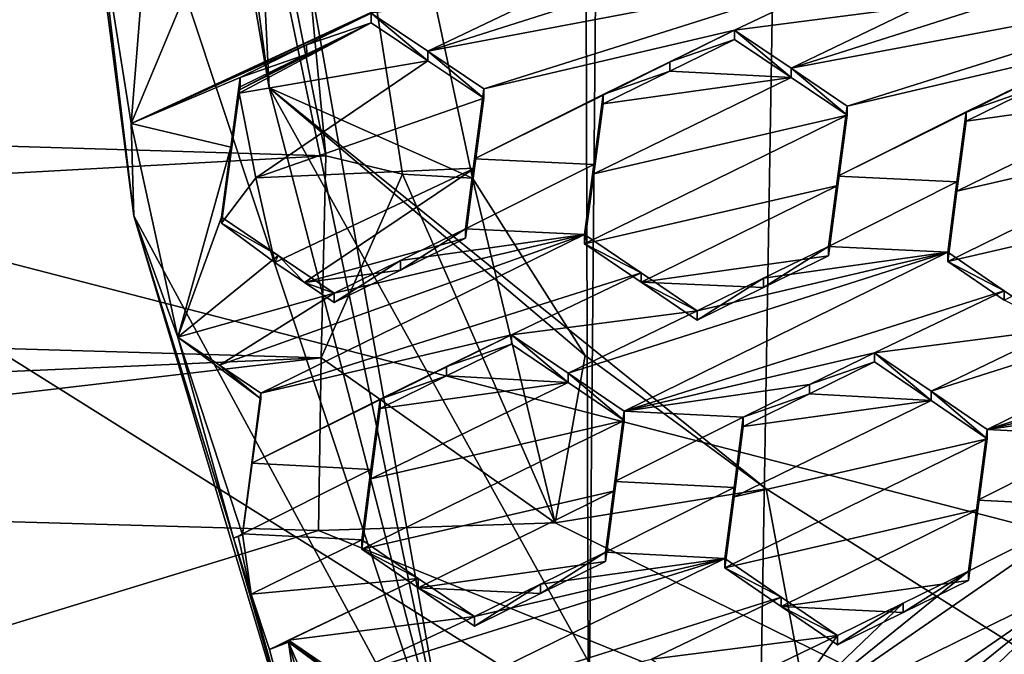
# Model space of a CAD drawing. Header units: metres. Extents: x -28 to 28, y -243 to 28.
# Tile 16 of 147: x -7.55 to -5.75, y -224.08 to -222.92. Entities that reach past the tile are written whole.
import ezdxf

# ---------------------------------------------------------------- set-up
doc = ezdxf.new("R2010")
doc.units = ezdxf.units.M
doc.layers.add('solid_10661043', color=7, linetype='CONTINUOUS')

msp = doc.modelspace()

# ---------------------------------------------------------------- linework, layer by layer
at = {"layer": 'solid_10661043'}
for points in [[(-8.796749, -239.850555, 149.604691), (-7.076779, -32.296349, 120.462425), (-10.953393, -30.718679, 120.170097)], [(-8.883803, -234.662857, 145.140564), (-9.640027, -31.808626, 116.613411), (-4.885979, -33.363503, 116.919937)], [(-8.796749, -239.850555, 149.604691), (-6.468189, -240.147827, 149.682373), (-7.076779, -32.296349, 120.462425)], [(-6.468189, -240.147827, 149.682373), (-2.982479, -33.177227, 120.627815), (-7.076779, -32.296349, 120.462425)], [(-6.468189, -240.147827, 149.682373), (0, -240.141998, 149.723801), (-2.982479, -33.177227, 120.627815)], [(-7.844851, -235.373428, 145.262589), (-8.883803, -234.662857, 145.140564), (-4.885979, -33.363503, 116.919937)], [(-6.610481, -235.649948, 145.324188), (-7.844851, -235.373428, 145.262589), (-4.885979, -33.363503, 116.919937)], [(-3.305357, -235.757614, 145.381073), (-6.610481, -235.649948, 145.324188), (-4.885979, -33.363503, 116.919937)], [(-11.355526, -223.03804, 136.270813), (-6.028765, -216.405304, 134.349167), (-11.453786, -208.963531, 132.502228)], [(-11.355526, -223.03804, 136.270813), (-7.12474, -218.511475, 134.943222), (-6.028765, -216.405304, 134.349167)], [(-5.591261, -218.268219, 117.749687), (-8.13539, -223.202301, 117.590561), (-8.58188, -222.716446, 118.941582)], [(-5.591261, -218.268219, 117.749687), (-5.300373, -218.985519, 116.46067), (-8.13539, -223.202301, 117.590561)], [(-11.355526, -223.03804, 136.270813), (-7.457942, -220.850571, 135.579025), (-7.12474, -218.511475, 134.943222)], [(-5.300373, -218.985519, 116.46067), (-8.100316, -223.22435, 117.544586), (-8.13539, -223.202301, 117.590561)], [(-5.300373, -218.985519, 116.46067), (-8.043475, -223.244019, 117.530037), (-8.100316, -223.22435, 117.544586)], [(-5.300373, -218.985519, 116.46067), (-5.242968, -219.076813, 116.413437), (-8.043475, -223.244019, 117.530037)], [(-5.242968, -219.076813, 116.413437), (8.043475, -227.407623, 118.645668), (-8.043475, -223.244019, 117.530037)], [(-7.453771, -220.420425, 133.182587), (-7.5, -220.705795, 135.329605), (-7.098242, -223.045151, 135.956436)], [(-6.754847, -224.371643, 134.241302), (-7.453771, -220.420425, 133.182587), (-7.098242, -223.045151, 135.956436)], [(-6.754847, -224.371643, 134.241302), (-7.453771, -221.015717, 130.960953), (-7.453771, -220.420425, 133.182587)], [(-7.20031, -220.990677, 135.587311), (-7.098242, -223.045151, 135.956436), (-7.5, -220.705795, 135.329605)], [(-9.166497, -223.104065, 136.229156), (-7.457942, -220.850571, 135.579025), (-11.355526, -223.03804, 136.270813)], [(-9.166497, -223.104065, 136.229156), (-6.994913, -223.169678, 136.187866), (-7.457942, -220.850571, 135.579025)], [(-7.457942, -220.850571, 135.579025), (-6.994913, -223.169678, 136.187866), (-7.20031, -220.990677, 135.587311)], [(-7.20031, -220.990677, 135.587311), (-6.72659, -223.210648, 136.171753), (-7.098242, -223.045151, 135.956436)], [(-6.854828, -223.203598, 136.188202), (-6.72659, -223.210648, 136.171753), (-7.20031, -220.990677, 135.587311)], [(-6.994913, -223.169678, 136.187866), (-6.854828, -223.203598, 136.188202), (-7.20031, -220.990677, 135.587311)], [(-7.492071, -222.151886, 131.265396), (-7.453771, -221.015717, 130.960953), (-6.754847, -224.371643, 134.241302)], [(-7.345889, -223.279877, 131.567627), (-7.492071, -222.151886, 131.265396), (-6.754847, -224.371643, 134.241302)], [(-7.492071, -222.151886, 131.265396), (-7.345889, -223.279877, 131.567627), (-7.413619, -222.715988, 131.416534)], [(-7.413619, -222.715988, 131.416534), (-7.345889, -223.279877, 131.567627), (-7.350905, -223.110641, 131.522293)], [(-7.324201, -222.775558, 131.459335), (-7.413619, -222.715988, 131.416534), (-7.350905, -223.110641, 131.522293)], [(-6.80795, -222.978622, 131.671951), (-6.113518, -222.757645, 131.85257), (-6.571667, -222.864914, 131.725418)], [(-6.80795, -222.978622, 131.671951), (-6.009676, -222.82724, 131.900696), (-6.113518, -222.757645, 131.85257)], [(-7.324201, -222.775558, 131.459335), (-7.350905, -223.110641, 131.522293), (-7.235935, -222.834427, 131.501312)], [(-5.44925, -222.788696, 132.07457), (-5.907399, -222.89592, 131.947601), (-6.143699, -223.00975, 131.893631)], [(-5.44925, -222.788696, 132.07457), (-6.143699, -223.00975, 131.893631), (-5.345433, -222.858582, 132.121506)], [(-7.350905, -223.110641, 131.522293), (-6.67394, -222.796494, 131.677536), (-7.235935, -222.834427, 131.501312)], [(-6.911714, -222.909149, 131.623611), (-6.67394, -222.796494, 131.677536), (-7.350905, -223.110641, 131.522293)], [(-6.80795, -222.978622, 131.671951), (-6.705594, -223.047272, 131.719223), (-6.009676, -222.82724, 131.900696)], [(-6.009676, -222.82724, 131.900696), (-6.705594, -223.047272, 131.719223), (-6.247445, -222.940018, 131.846268)], [(-6.009676, -222.82724, 131.900696), (-6.247445, -222.940018, 131.846268), (-5.907399, -222.89592, 131.947601)], [(-5.345433, -222.858582, 132.121506), (-6.143699, -223.00975, 131.893631), (-6.041326, -223.07869, 131.939865)], [(-5.583177, -222.971527, 132.066589), (-5.345433, -222.858582, 132.121506), (-6.041326, -223.07869, 131.939865)], [(-6.911714, -222.909149, 131.623611), (-6.80795, -222.978622, 131.671951), (-6.571667, -222.864914, 131.725418)], [(-6.143699, -223.00975, 131.893631), (-5.907399, -222.89592, 131.947601), (-6.247445, -222.940018, 131.846268)], [(-7.029895, -222.966919, 131.597122), (-6.911714, -222.909149, 131.623611), (-7.350905, -223.110641, 131.522293)], [(-7.029895, -222.966919, 131.597122), (-6.911714, -222.926315, 131.55954), (-6.911714, -222.909149, 131.623611)], [(-6.911714, -222.909149, 131.623611), (-6.911714, -222.926315, 131.55954), (-6.80795, -222.995773, 131.607941)], [(-6.911714, -222.909149, 131.623611), (-6.80795, -222.995773, 131.607941), (-6.80795, -222.978622, 131.671951)], [(-7.153233, -223.054932, 131.50737), (-6.80795, -222.995773, 131.607941), (-6.911714, -222.926315, 131.55954)], [(-7.152489, -223.049332, 131.506439), (-7.153233, -223.054932, 131.50737), (-6.911714, -222.926315, 131.55954)], [(-7.152489, -223.049332, 131.506439), (-6.911714, -222.926315, 131.55954), (-7.029881, -222.984116, 131.532959)], [(-7.029895, -222.966919, 131.597122), (-7.029881, -222.984116, 131.532959), (-6.911714, -222.926315, 131.55954)], [(-6.722546, -223.175232, 131.739136), (-6.247445, -222.940018, 131.846268), (-6.705594, -223.047272, 131.719223)], [(-6.365689, -222.997894, 131.819519), (-6.247445, -222.940018, 131.846268), (-6.722546, -223.175232, 131.739136)], [(-6.365689, -222.997894, 131.819519), (-6.247445, -222.957062, 131.782669), (-6.247445, -222.940018, 131.846268)], [(-6.143698, -223.026779, 131.830093), (-6.143699, -223.00975, 131.893631), (-6.247445, -222.940018, 131.846268)], [(-6.247445, -222.957062, 131.782669), (-6.143698, -223.026779, 131.830093), (-6.247445, -222.940018, 131.846268)], [(-7.151744, -223.026505, 131.569778), (-7.029895, -222.966919, 131.597122), (-7.350905, -223.110641, 131.522293)], [(-7.151744, -223.026505, 131.569778), (-7.029881, -222.984116, 131.532959), (-7.029895, -222.966919, 131.597122)], [(-6.365689, -222.997894, 131.819519), (-6.365673, -223.014954, 131.755829), (-6.247445, -222.957062, 131.782669)], [(-6.365673, -223.014954, 131.755829), (-6.143698, -223.026779, 131.830093), (-6.247445, -222.957062, 131.782669)], [(-5.583177, -222.971527, 132.066589), (-6.041326, -223.07869, 131.939865), (-6.058271, -223.206955, 131.95842)], [(-5.701555, -223.029541, 132.039551), (-5.583177, -222.971527, 132.066589), (-6.058271, -223.206955, 131.95842)], [(-7.152489, -223.049332, 131.506439), (-7.029881, -222.984116, 131.532959), (-7.151744, -223.043716, 131.505524)], [(-7.151744, -223.026505, 131.569778), (-7.151744, -223.043716, 131.505524), (-7.029881, -222.984116, 131.532959)], [(-6.80795, -222.978622, 131.671951), (-6.80795, -222.995773, 131.607941), (-6.705594, -223.064407, 131.655273)], [(-6.80795, -222.978622, 131.671951), (-6.705594, -223.064407, 131.655273), (-6.705594, -223.047272, 131.719223)], [(-7.153233, -223.054932, 131.50737), (-7.122583, -223.210312, 131.548996), (-6.80795, -222.995773, 131.607941)], [(-7.122583, -223.210312, 131.548996), (-6.705594, -223.064407, 131.655273), (-6.80795, -222.995773, 131.607941)], [(-6.365689, -222.997894, 131.819519), (-6.722546, -223.175232, 131.739136), (-6.487476, -223.05751, 131.791931)], [(-6.365689, -222.997894, 131.819519), (-6.487476, -223.05751, 131.791931), (-6.365673, -223.014954, 131.755829)], [(-6.365673, -223.014954, 131.755829), (-6.487476, -223.05751, 131.791931), (-6.487476, -223.0746, 131.728149)], [(-6.365673, -223.014954, 131.755829), (-6.487476, -223.0746, 131.728149), (-6.143698, -223.026779, 131.830093)], [(-6.041326, -223.095688, 131.876404), (-6.041326, -223.07869, 131.939865), (-6.143699, -223.00975, 131.893631)], [(-6.143698, -223.026779, 131.830093), (-6.041326, -223.095688, 131.876404), (-6.143699, -223.00975, 131.893631)], [(-7.168699, -223.154282, 131.590485), (-7.151744, -223.026505, 131.569778), (-7.350905, -223.110641, 131.522293)], [(-7.168699, -223.154282, 131.590485), (-7.151744, -223.043716, 131.505524), (-7.151744, -223.026505, 131.569778)], [(-7.168699, -223.154282, 131.590485), (-7.152489, -223.049332, 131.506439), (-7.151744, -223.043716, 131.505524)], [(-6.143698, -223.026779, 131.830093), (-6.487476, -223.0746, 131.728149), (-6.504426, -223.202682, 131.747604)], [(-6.143698, -223.026779, 131.830093), (-6.504426, -223.202682, 131.747604), (-6.041326, -223.095688, 131.876404)], [(-5.823208, -223.089157, 132.011734), (-5.701555, -223.029541, 132.039551), (-6.058271, -223.206955, 131.95842)], [(-5.823208, -223.089157, 132.011734), (-5.701538, -223.046463, 131.976349), (-5.701555, -223.029541, 132.039551)], [(-7.185656, -223.292816, 131.571106), (-7.122583, -223.210312, 131.548996), (-7.153233, -223.054932, 131.50737)], [(-7.168699, -223.154282, 131.590485), (-7.185656, -223.282257, 131.61055), (-7.153233, -223.054932, 131.50737)], [(-7.185656, -223.292816, 131.571106), (-7.153233, -223.054932, 131.50737), (-7.185656, -223.282257, 131.61055)], [(-7.168699, -223.154282, 131.590485), (-7.153233, -223.054932, 131.50737), (-7.152489, -223.049332, 131.506439)], [(-6.189153, -223.779282, 136.466309), (-5.935938, -225.133881, 136.516098), (-7.098242, -223.045151, 135.956436)], [(-6.754847, -224.371643, 134.241302), (-7.098242, -223.045151, 135.956436), (-5.935938, -225.133881, 136.516098)], [(-6.520094, -223.535324, 136.293167), (-6.189153, -223.779282, 136.466309), (-7.098242, -223.045151, 135.956436)], [(-6.72659, -223.210648, 136.171753), (-6.520094, -223.535324, 136.293167), (-7.098242, -223.045151, 135.956436)], [(-6.705594, -223.047272, 131.719223), (-6.705594, -223.064407, 131.655273), (-6.722546, -223.192383, 131.675156)], [(-6.722546, -223.175232, 131.739136), (-6.705594, -223.047272, 131.719223), (-6.722546, -223.192383, 131.675156)], [(-6.722546, -223.175232, 131.739136), (-6.504426, -223.185577, 131.811432), (-6.487476, -223.05751, 131.791931)], [(-6.487476, -223.0746, 131.728149), (-6.487476, -223.05751, 131.791931), (-6.504426, -223.185577, 131.811432)], [(-5.840151, -223.234528, 131.966446), (-5.479468, -223.058456, 132.049652), (-5.823208, -223.106125, 131.948425)], [(-5.840151, -223.234528, 131.966446), (-5.377058, -223.127747, 132.094666), (-5.479468, -223.058456, 132.049652)], [(-5.479468, -223.058456, 132.049652), (-5.701538, -223.046463, 131.976349), (-5.823208, -223.106125, 131.948425)], [(-5.823208, -223.089157, 132.011734), (-5.823208, -223.106125, 131.948425), (-5.701538, -223.046463, 131.976349)], [(-7.122583, -223.210312, 131.548996), (-6.722546, -223.192383, 131.675156), (-6.705594, -223.064407, 131.655273)], [(-6.504426, -223.202682, 131.747604), (-6.487476, -223.0746, 131.728149), (-6.504426, -223.185577, 131.811432)], [(-6.058271, -223.223984, 131.894913), (-6.041326, -223.07869, 131.939865), (-6.041326, -223.095688, 131.876404)], [(-6.058271, -223.223984, 131.894913), (-6.058271, -223.206955, 131.95842), (-6.041326, -223.07869, 131.939865)], [(-6.041326, -223.095688, 131.876404), (-6.504426, -223.202682, 131.747604), (-6.521388, -223.331024, 131.766388)], [(-6.058271, -223.223984, 131.894913), (-6.041326, -223.095688, 131.876404), (-6.521388, -223.331024, 131.766388)], [(-5.840151, -223.217545, 132.029785), (-5.823208, -223.089157, 132.011734), (-6.058271, -223.206955, 131.95842)], [(-5.840151, -223.217545, 132.029785), (-5.823208, -223.106125, 131.948425), (-5.823208, -223.089157, 132.011734)], [(-9.166497, -223.104065, 136.229156), (-11.363791, -223.411301, 136.427658), (-6.994913, -223.169678, 136.187866)], [(-7.350905, -223.110641, 131.522293), (-7.345889, -223.279877, 131.567627), (-7.265692, -223.501358, 131.626984)], [(-7.168699, -223.154282, 131.590485), (-7.350905, -223.110641, 131.522293), (-7.265692, -223.501358, 131.626984)], [(-5.840151, -223.217545, 132.029785), (-5.840151, -223.234528, 131.966446), (-5.823208, -223.106125, 131.948425)], [(-5.85712, -223.363327, 131.983734), (-5.393991, -223.256378, 132.111542), (-5.377058, -223.127747, 132.094666)], [(-5.840151, -223.234528, 131.966446), (-5.85712, -223.363327, 131.983734), (-5.377058, -223.127747, 132.094666)], [(-7.003149, -223.539536, 136.342712), (-6.994913, -223.169678, 136.187866), (-11.363791, -223.411301, 136.427658)], [(-7.168699, -223.154282, 131.590485), (-7.265692, -223.501358, 131.626984), (-7.185656, -223.282257, 131.61055)], [(-7.003149, -223.539536, 136.342712), (-6.854828, -223.203598, 136.188202), (-6.994913, -223.169678, 136.187866)], [(-6.739506, -223.303452, 131.758377), (-6.504426, -223.185577, 131.811432), (-6.722546, -223.175232, 131.739136)], [(-6.722546, -223.175232, 131.739136), (-6.722546, -223.192383, 131.675156), (-6.739506, -223.320602, 131.694366)], [(-6.739506, -223.303452, 131.758377), (-6.722546, -223.175232, 131.739136), (-6.739506, -223.320602, 131.694366)], [(-6.739506, -223.303452, 131.758377), (-6.521388, -223.313919, 131.830246), (-6.504426, -223.185577, 131.811432)], [(-6.504426, -223.202682, 131.747604), (-6.504426, -223.185577, 131.811432), (-6.521388, -223.313919, 131.830246)], [(-7.122583, -223.210312, 131.548996), (-7.088316, -223.36496, 131.590439), (-6.722546, -223.192383, 131.675156)], [(-7.088316, -223.36496, 131.590439), (-7.033767, -223.401703, 131.615051), (-6.722546, -223.192383, 131.675156)], [(-7.033767, -223.401703, 131.615051), (-6.739506, -223.320602, 131.694366), (-6.722546, -223.192383, 131.675156)], [(-7.003149, -223.539536, 136.342712), (-6.575266, -223.841171, 136.553665), (-6.854828, -223.203598, 136.188202)], [(-6.575266, -223.841171, 136.553665), (-6.72659, -223.210648, 136.171753), (-6.854828, -223.203598, 136.188202)], [(-6.521388, -223.331024, 131.766388), (-6.504426, -223.202682, 131.747604), (-6.521388, -223.313919, 131.830246)], [(-7.185656, -223.292816, 131.571106), (-7.088316, -223.36496, 131.590439), (-7.122583, -223.210312, 131.548996)], [(-6.575266, -223.841171, 136.553665), (-6.520094, -223.535324, 136.293167), (-6.72659, -223.210648, 136.171753)], [(-6.058271, -223.223984, 131.894913), (-6.521388, -223.331024, 131.766388), (-6.417771, -223.401031, 131.812363)], [(-6.058271, -223.223984, 131.894913), (-6.417771, -223.401031, 131.812363), (-6.075238, -223.352631, 131.912735)], [(-6.075238, -223.352631, 131.912735), (-6.075238, -223.335602, 131.976273), (-6.058271, -223.206955, 131.95842)], [(-5.840151, -223.217545, 132.029785), (-6.058271, -223.206955, 131.95842), (-6.075238, -223.335602, 131.976273)], [(-6.058271, -223.223984, 131.894913), (-6.075238, -223.352631, 131.912735), (-6.058271, -223.206955, 131.95842)], [(-5.840151, -223.217545, 132.029785), (-6.075238, -223.335602, 131.976273), (-5.85712, -223.346344, 132.047119)], [(-5.840151, -223.217545, 132.029785), (-5.85712, -223.346344, 132.047119), (-5.840151, -223.234528, 131.966446)], [(-5.85712, -223.346344, 132.047119), (-5.85712, -223.363327, 131.983734), (-5.840151, -223.234528, 131.966446)], [(-8.043475, -223.244019, 117.530037), (8.043475, -227.407623, 118.645668), (5.242968, -231.574844, 119.762268)], [(-8.043475, -223.244019, 117.530037), (5.242968, -231.574844, 119.762268), (-7.775297, -228.205399, 118.859436)], [(-5.85712, -223.363327, 131.983734), (-5.753551, -223.433655, 132.028336), (-5.393991, -223.256378, 132.111542)], [(-7.018829, -224.371887, 131.860229), (-7.345889, -223.279877, 131.567627), (-6.754847, -224.371643, 134.241302)], [(-7.16361, -223.869492, 131.725616), (-7.345889, -223.279877, 131.567627), (-7.018829, -224.371887, 131.860229)], [(-7.16361, -223.869492, 131.725616), (-7.265692, -223.501358, 131.626984), (-7.345889, -223.279877, 131.567627)], [(-7.082011, -223.35199, 131.657547), (-7.185656, -223.282257, 131.61055), (-7.265692, -223.501358, 131.626984)], [(-7.185656, -223.292816, 131.571106), (-7.185656, -223.282257, 131.61055), (-7.082011, -223.35199, 131.657547)], [(-7.185656, -223.292816, 131.571106), (-7.082011, -223.35199, 131.657547), (-7.088316, -223.36496, 131.590439)], [(-7.189296, -223.552917, 131.661057), (-7.113464, -223.604156, 131.694656), (-6.521388, -223.313919, 131.830246)], [(-6.979537, -223.421066, 131.703598), (-7.189296, -223.552917, 131.661057), (-6.521388, -223.313919, 131.830246)], [(-7.113464, -223.604156, 131.694656), (-6.417771, -223.383926, 131.876144), (-6.521388, -223.313919, 131.830246)], [(-6.979537, -223.421066, 131.703598), (-6.521388, -223.313919, 131.830246), (-6.858042, -223.361526, 131.731339)], [(-6.739506, -223.303452, 131.758377), (-6.739506, -223.320602, 131.694366), (-6.858055, -223.378708, 131.667221)], [(-6.858042, -223.361526, 131.731339), (-6.739506, -223.303452, 131.758377), (-6.858055, -223.378708, 131.667221)], [(-6.858042, -223.361526, 131.731339), (-6.521388, -223.313919, 131.830246), (-6.739506, -223.303452, 131.758377)], [(-6.417771, -223.383926, 131.876144), (-6.521388, -223.331024, 131.766388), (-6.521388, -223.313919, 131.830246)], [(-6.858055, -223.378708, 131.667221), (-6.739506, -223.320602, 131.694366), (-7.033767, -223.401703, 131.615051)], [(-6.417771, -223.401031, 131.812363), (-6.521388, -223.331024, 131.766388), (-6.417771, -223.383926, 131.876144)], [(-6.551768, -223.56723, 131.866257), (-5.85712, -223.346344, 132.047119), (-6.315269, -223.453323, 131.921066)], [(-6.551768, -223.56723, 131.866257), (-6.449196, -223.636841, 131.910568), (-5.85712, -223.346344, 132.047119)], [(-5.753552, -223.416687, 132.09166), (-5.85712, -223.346344, 132.047119), (-6.449196, -223.636841, 131.910568)], [(-6.193944, -223.393814, 131.948975), (-6.315269, -223.453323, 131.921066), (-5.85712, -223.346344, 132.047119)], [(-6.193956, -223.410873, 131.88533), (-6.075238, -223.335602, 131.976273), (-6.075238, -223.352631, 131.912735)], [(-6.193944, -223.393814, 131.948975), (-6.075238, -223.335602, 131.976273), (-6.193956, -223.410873, 131.88533)], [(-6.193944, -223.393814, 131.948975), (-5.85712, -223.346344, 132.047119), (-6.075238, -223.335602, 131.976273)], [(-5.753552, -223.416687, 132.09166), (-5.85712, -223.363327, 131.983734), (-5.85712, -223.346344, 132.047119)], [(-7.082011, -223.35199, 131.657547), (-7.265692, -223.501358, 131.626984), (-6.979537, -223.421066, 131.703598)], [(-7.082011, -223.35199, 131.657547), (-7.033767, -223.401703, 131.615051), (-7.088316, -223.36496, 131.590439)], [(-7.082011, -223.35199, 131.657547), (-6.979537, -223.421066, 131.703598), (-7.033767, -223.401703, 131.615051)], [(-6.858042, -223.361526, 131.731339), (-6.858055, -223.378708, 131.667221), (-6.979537, -223.438263, 131.639389)], [(-6.979537, -223.421066, 131.703598), (-6.858042, -223.361526, 131.731339), (-6.979537, -223.438263, 131.639389)], [(-6.193956, -223.410873, 131.88533), (-6.075238, -223.352631, 131.912735), (-6.417771, -223.401031, 131.812363)], [(-5.753552, -223.416687, 132.09166), (-5.753551, -223.433655, 132.028336), (-5.85712, -223.363327, 131.983734)], [(-6.655315, -223.497086, 131.82103), (-6.417771, -223.383926, 131.876144), (-7.113464, -223.604156, 131.694656)], [(-7.033767, -223.401703, 131.615051), (-6.979537, -223.438263, 131.639389), (-6.858055, -223.378708, 131.667221)], [(-6.655315, -223.497086, 131.82103), (-6.315269, -223.453323, 131.921066), (-6.417771, -223.383926, 131.876144)], [(-6.417771, -223.401031, 131.812363), (-6.417771, -223.383926, 131.876144), (-6.315269, -223.453323, 131.921066)], [(-5.887553, -223.600433, 132.080048), (-5.192852, -223.379776, 132.260239), (-5.651, -223.486496, 132.135178)], [(-5.887553, -223.600433, 132.080048), (-5.784928, -223.670471, 132.122925), (-5.192852, -223.379776, 132.260239)], [(-5.089361, -223.450516, 132.30304), (-5.192852, -223.379776, 132.260239), (-5.784928, -223.670471, 132.122925)], [(-6.979537, -223.421066, 131.703598), (-6.979537, -223.438263, 131.639389), (-7.033767, -223.401703, 131.615051)], [(-6.315269, -223.470398, 131.85733), (-6.417771, -223.401031, 131.812363), (-6.315269, -223.453323, 131.921066)], [(-6.417771, -223.401031, 131.812363), (-6.315269, -223.470398, 131.85733), (-6.193956, -223.410873, 131.88533)], [(-6.193944, -223.393814, 131.948975), (-6.315269, -223.470398, 131.85733), (-6.315269, -223.453323, 131.921066)], [(-6.193944, -223.393814, 131.948975), (-6.193956, -223.410873, 131.88533), (-6.315269, -223.470398, 131.85733)], [(-7.003149, -223.539536, 136.342712), (-11.363791, -223.411301, 136.427658), (-11.368609, -223.730865, 136.680511)], [(-6.979537, -223.421066, 131.703598), (-7.265692, -223.501358, 131.626984), (-7.189296, -223.552917, 131.661057)], [(-5.753552, -223.416687, 132.09166), (-6.449196, -223.636841, 131.910568), (-5.991047, -223.529953, 132.03624)], [(-5.753552, -223.416687, 132.09166), (-5.991047, -223.529953, 132.03624), (-5.651, -223.486496, 132.135178)], [(-5.753552, -223.416687, 132.09166), (-5.651, -223.486496, 132.135178), (-5.753551, -223.433655, 132.028336)], [(-6.551768, -223.56723, 131.866257), (-6.315269, -223.453323, 131.921066), (-6.655315, -223.497086, 131.82103)], [(-5.089361, -223.450516, 132.30304), (-5.784928, -223.670471, 132.122925), (-5.326779, -223.563904, 132.247421)], [(-5.887553, -223.600433, 132.080048), (-5.651, -223.486496, 132.135178), (-5.991047, -223.529953, 132.03624)], [(-7.189296, -223.552917, 131.661057), (-7.265692, -223.501358, 131.626984), (-7.113464, -223.614182, 131.657211)], [(-7.147376, -223.862991, 131.723877), (-7.113464, -223.614182, 131.657211), (-7.265692, -223.501358, 131.626984)], [(-7.16361, -223.869492, 131.725616), (-7.147376, -223.862991, 131.723877), (-7.265692, -223.501358, 131.626984)], [(-6.774072, -223.555313, 131.793747), (-6.655315, -223.497086, 131.82103), (-7.130352, -223.732239, 131.712234)], [(-7.130352, -223.732239, 131.712234), (-6.655315, -223.497086, 131.82103), (-7.113464, -223.604156, 131.694656)], [(-6.655315, -223.514236, 131.75705), (-6.655315, -223.497086, 131.82103), (-6.774072, -223.555313, 131.793747)], [(-6.551767, -223.584351, 131.802338), (-6.655315, -223.497086, 131.82103), (-6.655315, -223.514236, 131.75705)], [(-6.551768, -223.56723, 131.866257), (-6.655315, -223.497086, 131.82103), (-6.551767, -223.584351, 131.802338)], [(-6.774061, -223.572479, 131.729675), (-6.655315, -223.514236, 131.75705), (-6.774072, -223.555313, 131.793747)], [(-6.551767, -223.584351, 131.802338), (-6.655315, -223.514236, 131.75705), (-6.774061, -223.572479, 131.729675)], [(-6.11004, -223.588364, 132.008728), (-5.991047, -223.529953, 132.03624), (-6.449196, -223.636841, 131.910568)], [(-5.991047, -223.546982, 131.972702), (-5.991047, -223.529953, 132.03624), (-6.11004, -223.588364, 132.008728)], [(-5.887553, -223.617447, 132.016586), (-5.991047, -223.529953, 132.03624), (-5.991047, -223.546982, 131.972702)], [(-5.887553, -223.617447, 132.016586), (-5.887553, -223.600433, 132.080048), (-5.991047, -223.529953, 132.03624)], [(-7.003149, -223.539536, 136.342712), (-11.368609, -223.730865, 136.680511), (-9.176253, -223.793411, 136.635071)], [(-7.003149, -223.539536, 136.342712), (-9.176253, -223.793411, 136.635071), (-7.008004, -223.855209, 136.590042)], [(-7.003149, -223.539536, 136.342712), (-7.008004, -223.855209, 136.590042), (-6.575266, -223.841171, 136.553665)], [(-6.575266, -223.841171, 136.553665), (-6.189153, -223.779282, 136.466309), (-6.520094, -223.535324, 136.293167)], [(-6.11003, -223.605392, 131.945114), (-5.991047, -223.546982, 131.972702), (-6.11004, -223.588364, 132.008728)], [(-5.887553, -223.617447, 132.016586), (-5.991047, -223.546982, 131.972702), (-6.11003, -223.605392, 131.945114)], [(-7.189296, -223.552917, 131.661057), (-7.113464, -223.614182, 131.657211), (-7.113464, -223.604156, 131.694656)], [(-7.130352, -223.732239, 131.712234), (-6.895347, -223.614792, 131.765884), (-6.774072, -223.555313, 131.793747)], [(-6.774061, -223.572479, 131.729675), (-6.774072, -223.555313, 131.793747), (-6.895347, -223.614792, 131.765884)], [(-5.446191, -223.622543, 132.219696), (-5.326779, -223.563904, 132.247421), (-5.784928, -223.670471, 132.122925)], [(-6.774061, -223.572479, 131.729675), (-6.895347, -223.614792, 131.765884), (-6.895347, -223.631989, 131.701706)], [(-6.551767, -223.584351, 131.802338), (-6.774061, -223.572479, 131.729675), (-6.895347, -223.631989, 131.701706)], [(-6.551768, -223.56723, 131.866257), (-6.449196, -223.653946, 131.846695), (-6.449196, -223.636841, 131.910568)], [(-6.551768, -223.56723, 131.866257), (-6.551767, -223.584351, 131.802338), (-6.449196, -223.653946, 131.846695)], [(-6.551767, -223.584351, 131.802338), (-6.895347, -223.631989, 131.701706), (-6.912287, -223.760605, 131.718872)], [(-6.551767, -223.584351, 131.802338), (-6.912287, -223.760605, 131.718872), (-6.449196, -223.653946, 131.846695)], [(-6.449196, -223.636841, 131.910568), (-6.231078, -223.647766, 131.980743), (-6.11004, -223.588364, 132.008728)], [(-6.11003, -223.605392, 131.945114), (-6.11004, -223.588364, 132.008728), (-6.231078, -223.647766, 131.980743)], [(-5.887553, -223.600433, 132.080048), (-5.784928, -223.687469, 132.059509), (-5.784928, -223.670471, 132.122925)], [(-5.887553, -223.617447, 132.016586), (-5.784928, -223.687469, 132.059509), (-5.887553, -223.600433, 132.080048)], [(-7.147376, -223.862991, 131.723877), (-7.113464, -223.604156, 131.694656), (-7.113464, -223.614182, 131.657211)], [(-7.147376, -223.862991, 131.723877), (-7.130352, -223.732239, 131.712234), (-7.113464, -223.604156, 131.694656)], [(-7.130352, -223.732239, 131.712234), (-6.912287, -223.743408, 131.783081), (-6.895347, -223.614792, 131.765884)], [(-6.895347, -223.631989, 131.701706), (-6.895347, -223.614792, 131.765884), (-6.912287, -223.743408, 131.783081)], [(-5.887553, -223.617447, 132.016586), (-6.248009, -223.793777, 131.932678), (-5.784928, -223.687469, 132.059509)], [(-5.887553, -223.617447, 132.016586), (-6.231078, -223.664841, 131.917023), (-6.248009, -223.793777, 131.932678)], [(-6.231078, -223.664841, 131.917023), (-6.11003, -223.605392, 131.945114), (-6.231078, -223.647766, 131.980743)], [(-5.887553, -223.617447, 132.016586), (-6.11003, -223.605392, 131.945114), (-6.231078, -223.664841, 131.917023)], [(-6.912287, -223.760605, 131.718872), (-6.895347, -223.631989, 131.701706), (-6.912287, -223.743408, 131.783081)], [(-6.46613, -223.76564, 131.926788), (-6.231078, -223.647766, 131.980743), (-6.449196, -223.636841, 131.910568)], [(-6.46613, -223.782776, 131.862869), (-6.46613, -223.76564, 131.926788), (-6.449196, -223.636841, 131.910568)], [(-6.449196, -223.653946, 131.846695), (-6.46613, -223.782776, 131.862869), (-6.449196, -223.636841, 131.910568)], [(-5.784928, -223.670471, 132.122925), (-5.56681, -223.681778, 132.191681), (-5.446191, -223.622543, 132.219696)], [(-6.449196, -223.653946, 131.846695), (-6.912287, -223.760605, 131.718872), (-6.929258, -223.889618, 131.735443)], [(-6.449196, -223.653946, 131.846695), (-6.929258, -223.889618, 131.735443), (-6.46613, -223.782776, 131.862869)], [(-6.248009, -223.776688, 131.996429), (-6.231078, -223.647766, 131.980743), (-6.46613, -223.76564, 131.926788)], [(-6.248009, -223.776688, 131.996429), (-6.231078, -223.664841, 131.917023), (-6.231078, -223.647766, 131.980743)], [(-6.248009, -223.793777, 131.932678), (-6.231078, -223.664841, 131.917023), (-6.248009, -223.776688, 131.996429)], [(-5.801847, -223.81662, 132.07399), (-5.801847, -223.799622, 132.137451), (-5.784928, -223.670471, 132.122925)], [(-5.56681, -223.681778, 132.191681), (-5.784928, -223.670471, 132.122925), (-5.801847, -223.799622, 132.137451)], [(-5.784928, -223.687469, 132.059509), (-5.801847, -223.81662, 132.07399), (-5.784928, -223.670471, 132.122925)], [(-6.26499, -223.923279, 131.947723), (-5.801847, -223.81662, 132.07399), (-5.784928, -223.687469, 132.059509)], [(-6.248009, -223.793777, 131.932678), (-6.26499, -223.923279, 131.947723), (-5.784928, -223.687469, 132.059509)], [(-5.583724, -223.81105, 132.205597), (-5.56681, -223.681778, 132.191681), (-5.801847, -223.799622, 132.137451)], [(-7.147376, -223.861526, 131.72937), (-6.912287, -223.743408, 131.783081), (-7.130352, -223.732239, 131.712234)], [(-7.147376, -223.862991, 131.723877), (-7.147376, -223.861526, 131.72937), (-7.130352, -223.732239, 131.712234)], [(-7.147376, -223.861526, 131.72937), (-6.929258, -223.872406, 131.799698), (-6.912287, -223.743408, 131.783081)], [(-6.912287, -223.760605, 131.718872), (-6.912287, -223.743408, 131.783081), (-6.929258, -223.872406, 131.799698)], [(-6.929258, -223.889618, 131.735443), (-6.912287, -223.760605, 131.718872), (-6.929258, -223.872406, 131.799698)], [(-6.575266, -223.841171, 136.553665), (-4.376737, -224.921799, 137.19516), (-6.189153, -223.779282, 136.466309)], [(-6.46613, -223.76564, 131.926788), (-6.483108, -223.912109, 131.878448), (-6.483108, -223.894974, 131.942413)], [(-6.248009, -223.776688, 131.996429), (-6.46613, -223.76564, 131.926788), (-6.483108, -223.894974, 131.942413)], [(-6.46613, -223.782776, 131.862869), (-6.483108, -223.912109, 131.878448), (-6.46613, -223.76564, 131.926788)], [(-6.248009, -223.776688, 131.996429), (-6.483108, -223.894974, 131.942413), (-6.26499, -223.906189, 132.01152)], [(-6.248009, -223.793777, 131.932678), (-6.248009, -223.776688, 131.996429), (-6.26499, -223.906189, 132.01152)], [(-6.189153, -223.779282, 136.466309), (-4.376737, -224.921799, 137.19516), (-5.935938, -225.133881, 136.516098)], [(-7.008004, -223.855209, 136.590042), (-9.176253, -223.793411, 136.635071), (-11.353618, -225.18544, 137.539215)], [(-6.46613, -223.782776, 131.862869), (-6.929258, -223.889618, 131.735443), (-6.825803, -223.960007, 131.779449)], [(-6.46613, -223.782776, 131.862869), (-6.825803, -223.960007, 131.779449), (-6.483108, -223.912109, 131.878448)], [(-6.248009, -223.793777, 131.932678), (-6.26499, -223.906189, 132.01152), (-6.26499, -223.923279, 131.947723)], [(-5.81884, -223.946533, 132.087875), (-5.81884, -223.92952, 132.151382), (-5.801847, -223.799622, 132.137451)], [(-5.583724, -223.81105, 132.205597), (-5.801847, -223.799622, 132.137451), (-5.81884, -223.92952, 132.151382)], [(-5.801847, -223.81662, 132.07399), (-5.81884, -223.946533, 132.087875), (-5.801847, -223.799622, 132.137451)], [(-6.16159, -223.994034, 131.990234), (-5.801847, -223.81662, 132.07399), (-6.26499, -223.923279, 131.947723)], [(-5.583724, -223.81105, 132.205597), (-5.81884, -223.92952, 132.151382), (-6.192798, -224.231934, 132.081253)], [(-5.600722, -223.941147, 132.218918), (-5.583724, -223.81105, 132.205597), (-6.192798, -224.231934, 132.081253)], [(-6.16159, -223.994034, 131.990234), (-5.81884, -223.946533, 132.087875), (-5.801847, -223.81662, 132.07399)], [(-6.575266, -223.841171, 136.553665), (-7.008004, -223.855209, 136.590042), (-4.376737, -224.921799, 137.19516)], [(-7.008004, -223.855209, 136.590042), (-11.353618, -225.18544, 137.539215), (-4.376737, -224.921799, 137.19516)], [(-7.155506, -223.865509, 131.727493), (-7.147376, -223.862991, 131.723877), (-7.16361, -223.869492, 131.725616)], [(-7.155506, -223.865509, 131.727493), (-7.16361, -223.869492, 131.725616), (-7.1314, -223.97168, 131.753006)], [(-7.16361, -223.869492, 131.725616), (-7.018829, -224.371887, 131.860229), (-7.1314, -223.97168, 131.753006)], [(-7.155506, -223.865509, 131.727493), (-7.147376, -223.861526, 131.72937), (-7.147376, -223.862991, 131.723877)], [(-7.155506, -223.865509, 131.727493), (-7.1314, -223.97168, 131.753006), (-7.147376, -223.861526, 131.72937)], [(-7.1314, -223.97168, 131.753006), (-6.929258, -223.872406, 131.799698), (-7.147376, -223.861526, 131.72937)], [(-7.1314, -223.97168, 131.753006), (-6.825803, -223.94281, 131.843658), (-6.929258, -223.872406, 131.799698)], [(-6.825803, -223.94281, 131.843658), (-6.929258, -223.889618, 131.735443), (-6.929258, -223.872406, 131.799698)], [(-6.825803, -223.960007, 131.779449), (-6.929258, -223.889618, 131.735443), (-6.825803, -223.94281, 131.843658)], [(-6.963163, -224.124405, 131.830124), (-6.26499, -223.906189, 132.01152), (-6.723139, -224.012817, 131.886765)], [(-6.963163, -224.124405, 131.830124), (-6.857067, -224.196899, 131.8741), (-6.26499, -223.906189, 132.01152)], [(-6.857067, -224.196899, 131.8741), (-6.16159, -223.976944, 132.053986), (-6.26499, -223.906189, 132.01152)], [(-6.26499, -223.906189, 132.01152), (-6.602356, -223.953522, 131.914764), (-6.723139, -224.012817, 131.886765)], [(-6.602363, -223.970688, 131.850708), (-6.602356, -223.953522, 131.914764), (-6.483108, -223.894974, 131.942413)], [(-6.483108, -223.912109, 131.878448), (-6.602363, -223.970688, 131.850708), (-6.483108, -223.894974, 131.942413)], [(-6.26499, -223.906189, 132.01152), (-6.483108, -223.894974, 131.942413), (-6.602356, -223.953522, 131.914764)], [(-6.26499, -223.923279, 131.947723), (-6.26499, -223.906189, 132.01152), (-6.16159, -223.976944, 132.053986)], [(-6.602363, -223.970688, 131.850708), (-6.483108, -223.912109, 131.878448), (-6.825803, -223.960007, 131.779449)], [(-6.16159, -223.994034, 131.990234), (-6.26499, -223.923279, 131.947723), (-6.16159, -223.976944, 132.053986)], [(-7.1314, -223.97168, 131.753006), (-7.097722, -224.073135, 131.780182), (-6.825803, -223.94281, 131.843658)], [(-6.825803, -223.94281, 131.843658), (-7.097722, -224.073135, 131.780182), (-7.080429, -224.064651, 131.784195)], [(-6.825803, -223.94281, 131.843658), (-7.080429, -224.064651, 131.784195), (-7.063186, -224.056183, 131.788177)], [(-6.825803, -223.94281, 131.843658), (-7.063186, -224.056183, 131.788177), (-6.723139, -224.012817, 131.886765)], [(-6.825803, -223.960007, 131.779449), (-6.825803, -223.94281, 131.843658), (-6.723139, -224.012817, 131.886765)], [(-5.600722, -223.941147, 132.218918), (-6.209705, -224.361496, 132.093872), (-5.97468, -224.243729, 132.148193)], [(-5.600722, -223.941147, 132.218918), (-6.192798, -224.231934, 132.081253), (-6.209705, -224.361496, 132.093872)], [(-5.938542, -223.988297, 132.123566), (-6.192798, -224.231934, 132.081253), (-5.81884, -223.92952, 132.151382)], [(-5.600722, -223.941147, 132.218918), (-5.97468, -224.243729, 132.148193), (-5.854352, -224.184631, 132.176163)], [(-5.938542, -224.005341, 132.059967), (-5.81884, -223.92952, 132.151382), (-5.81884, -223.946533, 132.087875)], [(-5.938542, -224.005341, 132.059967), (-5.938542, -223.988297, 132.123566), (-5.81884, -223.92952, 132.151382)], [(-5.600722, -223.941147, 132.218918), (-5.854352, -224.184631, 132.176163), (-5.73465, -224.125839, 132.203995)], [(-6.825803, -223.960007, 131.779449), (-6.723139, -224.012817, 131.886765), (-6.723139, -224.029999, 131.822617)], [(-6.825803, -223.960007, 131.779449), (-6.723139, -224.029999, 131.822617), (-6.602363, -223.970688, 131.850708)], [(-6.723139, -224.029999, 131.822617), (-6.723139, -224.012817, 131.886765), (-6.602356, -223.953522, 131.914764)], [(-6.602363, -223.970688, 131.850708), (-6.723139, -224.029999, 131.822617), (-6.602356, -223.953522, 131.914764)], [(-5.938542, -224.005341, 132.059967), (-5.81884, -223.946533, 132.087875), (-6.16159, -223.994034, 131.990234)], [(-7.1314, -223.97168, 131.753006), (-7.018829, -224.371887, 131.860229), (-7.097722, -224.073135, 131.780182)], [(-6.857067, -224.196899, 131.8741), (-6.398918, -224.090393, 131.998398), (-6.16159, -223.976944, 132.053986)], [(-6.16159, -223.976944, 132.053986), (-6.398918, -224.090393, 131.998398), (-6.058871, -224.047394, 132.095596)], [(-6.16159, -223.994034, 131.990234), (-6.16159, -223.976944, 132.053986), (-6.058871, -224.047394, 132.095596)], [(-5.938542, -223.988297, 132.123566), (-6.058871, -224.047394, 132.095596), (-6.192798, -224.231934, 132.081253)], [(-6.16159, -223.994034, 131.990234), (-6.058871, -224.064468, 132.031891), (-5.938542, -224.005341, 132.059967)], [(-6.058871, -224.064468, 132.031891), (-6.16159, -223.994034, 131.990234), (-6.058871, -224.047394, 132.095596)], [(-5.938542, -223.988297, 132.123566), (-6.058871, -224.064468, 132.031891), (-6.058871, -224.047394, 132.095596)], [(-5.938542, -224.005341, 132.059967), (-6.058871, -224.064468, 132.031891), (-5.938542, -223.988297, 132.123566)], [(-6.963163, -224.124405, 131.830124), (-6.723139, -224.012817, 131.886765), (-7.063186, -224.056183, 131.788177)], [(-6.058871, -224.047394, 132.095596), (-6.398918, -224.090393, 131.998398), (-6.295568, -224.161285, 132.040237)], [(-6.058871, -224.047394, 132.095596), (-6.295568, -224.161285, 132.040237), (-6.192798, -224.231934, 132.081253)], [(-7.097722, -224.073135, 131.780182), (-7.018829, -224.371887, 131.860229), (-7.063186, -224.059311, 131.776489)], [(-7.080429, -224.064651, 131.784195), (-7.097722, -224.073135, 131.780182), (-7.063186, -224.059311, 131.776489)], [(-7.080429, -224.064651, 131.784195), (-7.063186, -224.059311, 131.776489), (-7.063186, -224.056183, 131.788177)], [(-6.857067, -224.212097, 131.817429), (-7.063186, -224.056183, 131.788177), (-7.063186, -224.059311, 131.776489)], [(-6.857067, -224.212097, 131.817429), (-6.963163, -224.124405, 131.830124), (-7.063186, -224.056183, 131.788177)], [(-6.944182, -224.482178, 131.889786), (-7.063186, -224.059311, 131.776489), (-7.018829, -224.371887, 131.860229)], [(-6.890978, -224.460892, 131.884094), (-7.063186, -224.059311, 131.776489), (-6.944182, -224.482178, 131.889786)], [(-6.890978, -224.460892, 131.884094), (-6.857067, -224.212097, 131.817429), (-7.063186, -224.059311, 131.776489)]]:
    msp.add_3dface(points, dxfattribs=at)

doc.saveas('drawing.dxf')
